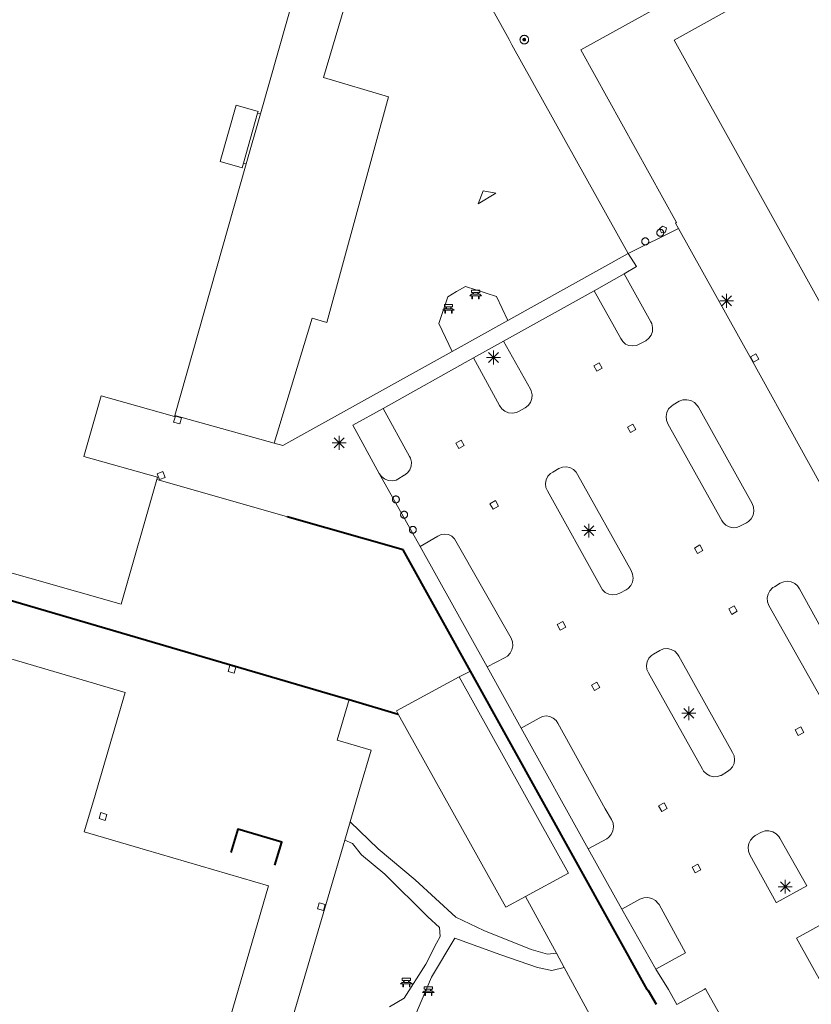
# Model space of a CAD drawing. Header units: metres. Extents: x 135779 to 137489, y 452643 to 455118.
# Tile 212 of 256: x 136831 to 136888, y 453399 to 453470. Entities that reach past the tile are written whole.
import ezdxf

# ---------------------------------------------------------------- set-up
doc = ezdxf.new("R2010")
doc.units = ezdxf.units.M
doc.linetypes.add('DGN_Style_4', pattern=[89.853097, 44.898487, -22.449243, 0.056123, -22.449243])
for name, color, linetype, lineweight in [('KTop_BTD_Groenvoorziening', 62, 'Continuous', 13), ('KTop_OTD_Onverhard', 15, 'Continuous', 13), ('KTop_OTD_Open verharding', 15, 'Continuous', 13), ('KTop_PAL_Afsluitpaal', 222, 'Continuous', 13), ('KTop_PAL_Lichtmast', 40, 'Continuous', 13), ('KTop_PND_Grondvlaksituatie van BAG-pand [tachy]', 1, 'Continuous', 13), ('KTop_PUT_Brandkraan of -put', 1, 'Continuous', 13), ('KTop_PUT_Inspectie- of rioolput', 15, 'Continuous', 13), ('KTop_PUT_Kolk', 15, 'Continuous', 13), ('KTop_SHD_Hek (l)', 15, 'DGN_Style_4', 40), ('KTop_SHD_Muur', 15, 'Continuous', 13), ('KTop_SHD_Muur (l)', 15, 'Continuous', 40), ('KTop_STM_Bank', 40, 'Continuous', 13), ('KTop_WGD_Rijbaan_Lokale weg', 251, 'Continuous', 13), ('KTop_WGD_Voetpad', 251, 'Continuous', 13)]:
    doc.layers.add(name, color=color, linetype=linetype, lineweight=lineweight)

# ---------------------------------------------------------------- blocks, each defined once
blk = doc.blocks.new('PAL_Lichtmast')
at = {"layer": 'KTop_PAL_Lichtmast'}
for p, q in [((-0.354, -0.354), (0.354, 0.354)), ((0.354, -0.354), (-0.354, 0.354)), ((0, -0.5), (0, 0.5)), ((-0.5, 0), (0.5, 0))]:
    blk.add_line(p, q, dxfattribs=at)
blk = doc.blocks.new('PAL_Afsluitpaal')
at = {"layer": 'KTop_PAL_Afsluitpaal', "flags": 128}
blk.add_lwpolyline([(0.25, 0), (0.249, 0.026), (0.245, 0.052), (0.238, 0.077), (0.228, 0.102), (0.217, 0.125), (0.202, 0.147), (0.186, 0.167), (0.167, 0.186), (0.147, 0.202), (0.125, 0.217), (0.102, 0.228), (0.077, 0.238), (0.052, 0.245), (0.026, 0.249), (0, 0.25), (-0.026, 0.249), (-0.052, 0.245), (-0.077, 0.238), (-0.102, 0.228), (-0.125, 0.217), (-0.147, 0.202), (-0.167, 0.186), (-0.186, 0.167), (-0.202, 0.147), (-0.217, 0.125), (-0.228, 0.102), (-0.238, 0.077), (-0.245, 0.052), (-0.249, 0.026), (-0.25, 0), (-0.249, -0.026), (-0.245, -0.052), (-0.238, -0.077), (-0.228, -0.102), (-0.217, -0.125), (-0.202, -0.147), (-0.186, -0.167), (-0.167, -0.186), (-0.147, -0.202), (-0.125, -0.217), (-0.102, -0.228), (-0.077, -0.238), (-0.052, -0.245), (-0.026, -0.249), (0, -0.25), (0.026, -0.249), (0.052, -0.245), (0.077, -0.238), (0.102, -0.228), (0.125, -0.217), (0.147, -0.202), (0.167, -0.186), (0.186, -0.167), (0.202, -0.147), (0.217, -0.125), (0.228, -0.102), (0.238, -0.077), (0.245, -0.052), (0.249, -0.026), (0.25, 0)], dxfattribs=at)
blk = doc.blocks.new('PUT_Kolk')
at = {"layer": 'KTop_PUT_Kolk', "flags": 128}
blk.add_lwpolyline([(0.225, -0.225), (0.225, 0.225), (-0.225, 0.225), (-0.225, -0.225), (0.225, -0.225)], dxfattribs=at)
blk = doc.blocks.new('PUT_Brandkraan_of_-put')
at = {"layer": 'KTop_PUT_Brandkraan of -put'}
for p, q in [((-0.25, 0.034), (0, 0.25)), ((-0.158, -0.25), (-0.25, 0.034)), ((0, 0.25), (0.25, 0.033)), ((0.25, 0.033), (0.158, -0.25)), ((0.158, -0.25), (-0.158, -0.25))]:
    blk.add_line(p, q, dxfattribs=at)
blk = doc.blocks.new('PUT_Inspectie-_of_rioolput')
at = {"layer": 'KTop_PUT_Inspectie- of rioolput', "flags": 128}
for points in [[(0.31, 0), (0.308, 0.032), (0.303, 0.064), (0.294, 0.095), (0.283, 0.126), (0.268, 0.155), (0.25, 0.182), (0.23, 0.207), (0.207, 0.23), (0.182, 0.25), (0.154, 0.268), (0.126, 0.283), (0.095, 0.294), (0.064, 0.303), (0.032, 0.308), (0, 0.309), (-0.032, 0.308), (-0.064, 0.303), (-0.096, 0.294), (-0.126, 0.283), (-0.155, 0.268), (-0.182, 0.25), (-0.207, 0.23), (-0.23, 0.207), (-0.25, 0.182), (-0.268, 0.154), (-0.283, 0.126), (-0.294, 0.095), (-0.303, 0.064), (-0.308, 0.032), (-0.309, 0), (-0.308, -0.032), (-0.303, -0.064), (-0.294, -0.096), (-0.283, -0.126), (-0.268, -0.155), (-0.25, -0.182), (-0.23, -0.207), (-0.207, -0.23), (-0.182, -0.25), (-0.155, -0.268), (-0.126, -0.283), (-0.096, -0.294), (-0.064, -0.303), (-0.032, -0.308), (0, -0.309), (0.032, -0.308), (0.064, -0.303), (0.095, -0.294), (0.126, -0.283), (0.155, -0.268), (0.182, -0.25), (0.207, -0.23), (0.23, -0.207), (0.25, -0.182), (0.268, -0.155), (0.283, -0.126), (0.294, -0.096), (0.303, -0.064), (0.308, -0.032), (0.31, 0)], [(0.095, 0), (0.094, 0.009), (0.092, 0.019), (0.09, 0.029), (0.086, 0.038), (0.082, 0.047), (0.076, 0.055), (0.07, 0.063), (0.063, 0.07), (0.055, 0.076), (0.047, 0.082), (0.038, 0.086), (0.029, 0.09), (0.019, 0.092), (0.009, 0.094), (0, 0.094), (-0.01, 0.094), (-0.02, 0.092), (-0.029, 0.09), (-0.039, 0.086), (-0.048, 0.082), (-0.056, 0.076), (-0.064, 0.07), (-0.071, 0.063), (-0.077, 0.055), (-0.082, 0.047), (-0.087, 0.038), (-0.09, 0.029), (-0.093, 0.019), (-0.094, 0.009), (-0.095, 0), (-0.094, -0.01), (-0.093, -0.02), (-0.09, -0.029), (-0.087, -0.039), (-0.082, -0.048), (-0.077, -0.056), (-0.071, -0.064), (-0.064, -0.071), (-0.056, -0.077), (-0.047, -0.082), (-0.039, -0.087), (-0.029, -0.09), (-0.02, -0.093), (-0.01, -0.094), (0, -0.095), (0.009, -0.094), (0.019, -0.093), (0.029, -0.09), (0.038, -0.087), (0.047, -0.082), (0.055, -0.077), (0.063, -0.071), (0.07, -0.064), (0.076, -0.056), (0.082, -0.047), (0.086, -0.039), (0.09, -0.029), (0.092, -0.02), (0.094, -0.01), (0.095, 0)], [(0.035, 0), (0.034, 0.003), (0.034, 0.007), (0.033, 0.01), (0.031, 0.014), (0.03, 0.017), (0.028, 0.02), (0.026, 0.023), (0.023, 0.026), (0.02, 0.028), (0.017, 0.03), (0.014, 0.031), (0.01, 0.033), (0.007, 0.034), (0.003, 0.034), (0, 0.034), (-0.004, 0.034), (-0.007, 0.034), (-0.011, 0.033), (-0.014, 0.031), (-0.018, 0.03), (-0.021, 0.028), (-0.023, 0.026), (-0.026, 0.023), (-0.028, 0.02), (-0.03, 0.017), (-0.032, 0.014), (-0.033, 0.01), (-0.034, 0.007), (-0.035, 0.003), (-0.035, 0), (-0.035, -0.004), (-0.034, -0.007), (-0.033, -0.011), (-0.032, -0.014), (-0.03, -0.018), (-0.028, -0.021), (-0.026, -0.023), (-0.023, -0.026), (-0.021, -0.028), (-0.017, -0.03), (-0.014, -0.032), (-0.011, -0.033), (-0.007, -0.034), (-0.004, -0.035), (0, -0.035), (0.003, -0.035), (0.007, -0.034), (0.01, -0.033), (0.014, -0.032), (0.017, -0.03), (0.02, -0.028), (0.023, -0.026), (0.026, -0.023), (0.028, -0.021), (0.03, -0.017), (0.031, -0.014), (0.033, -0.011), (0.034, -0.007), (0.034, -0.004), (0.035, 0)], [(0.01, 0.02), (0.007, 0.02), (0.005, 0.021), (0.003, 0.022), (0.001, 0.022), (-0.001, 0.022), (-0.004, 0.022), (-0.006, 0.021), (-0.008, 0.02), (-0.01, 0.019), (-0.012, 0.018), (-0.014, 0.017), (-0.016, 0.015), (-0.017, 0.013), (-0.019, 0.012), (-0.02, 0.009), (-0.021, 0.007), (-0.022, 0.005), (-0.022, 0.003), (-0.022, 0.001), (-0.022, -0.001), (-0.022, -0.004), (-0.022, -0.006), (-0.021, -0.008), (-0.02, -0.01), (-0.019, -0.012), (-0.017, -0.014), (-0.016, -0.016), (-0.014, -0.017), (-0.012, -0.019), (-0.01, -0.02), (-0.008, -0.021), (-0.006, -0.022), (-0.003, -0.022), (-0.001, -0.022), (0.001, -0.022), (0.003, -0.022), (0.005, -0.022), (0.008, -0.021), (0.01, -0.02), (0.012, -0.019), (0.014, -0.017), (0.015, -0.016), (0.017, -0.014), (0.018, -0.012), (0.02, -0.01), (0.02, -0.008), (0.021, -0.006), (0.022, -0.003), (0.022, -0.001), (0.022, 0.001), (0.022, 0.003), (0.021, 0.005), (0.02, 0.008), (0.019, 0.01), (0.018, 0.012), (0.017, 0.014), (0.015, 0.015), (0.013, 0.017), (0.012, 0.018), (0.01, 0.02)]]:
    blk.add_lwpolyline(points, dxfattribs=at)
blk = doc.blocks.new('STM_Bank')
at = {"layer": 'KTop_STM_Bank'}
for p, q in [((-0.416, -0.089), (-0.298, 0.019)), ((-0.298, 0.314), (0.298, 0.314)), ((-0.298, 0.143), (-0.298, 0.314)), ((-0.2, 0.143), (-0.298, 0.143)), ((-0.298, 0.019), (-0.2, 0.019)), ((-0.2, 0.019), (-0.2, 0.143)), ((0.157, 0.143), (-0.154, 0.143)), ((-0.154, 0.143), (-0.154, 0.019)), ((-0.154, 0.019), (0.157, 0.019)), ((0.157, 0.019), (0.157, 0.143)), ((0.298, 0.143), (0.203, 0.143)), ((0.203, 0.143), (0.203, 0.019)), ((0.203, 0.019), (0.298, 0.019)), ((0.298, 0.314), (0.298, 0.143)), ((0.298, 0.019), (0.416, -0.089)), ((-0.259, -0.089), (-0.416, -0.089)), ((-0.259, -0.315), (-0.259, -0.089)), ((-0.213, -0.315), (-0.259, -0.315)), ((0.216, -0.089), (-0.213, -0.089)), ((-0.213, -0.089), (-0.213, -0.315)), ((0.216, -0.305), (0.216, -0.089)), ((0.259, -0.305), (0.216, -0.305)), ((0.416, -0.089), (0.259, -0.089)), ((0.259, -0.089), (0.259, -0.305))]:
    blk.add_line(p, q, dxfattribs=at)

msp = doc.modelspace()

# ---------------------------------------------------------------- linework, layer by layer
at = {"layer": 'KTop_BTD_Groenvoorziening', "flags": 128}
for points in [[(136862.745, 453473.973), (136855.49, 453476.01), (136852.44, 453465.71), (136857.11, 453464.3), (136852.68, 453448.04), (136851.62, 453448.36), (136848.892, 453439.35)], [(136857.824, 453419.84), (136854.284, 453420.876)]]:
    msp.add_lwpolyline(points, dxfattribs=at)
at = {"layer": 'KTop_OTD_Onverhard', "flags": 128}
for points in [[(136863.57, 453456.6), (136863.93, 453457.54), (136864.85, 453457.36), (136863.57, 453456.6)], [(136854.351, 453412.072), (136856.377, 453410.135), (136859.043, 453407.894), (136861.966, 453405.203), (136863.983, 453404.237), (136867.389, 453402.886), (136868.573, 453402.547), (136869.204, 453402.621)], [(136857.191, 453398.751), (136858.241, 453399.38), (136859.798, 453401.827), (136860.578, 453403.325), (136860.838, 453403.813), (136860.796, 453404.467), (136859.961, 453405.231), (136856.863, 453408.308), (136855.179, 453409.698), (136854.529, 453410.514), (136853.963, 453410.752)], [(136869.777, 453401.57), (136868.889, 453401.364), (136867.843, 453401.583), (136865.196, 453402.484), (136861.89, 453403.698), (136860.224, 453400.871), (136858.659, 453397.196)]]:
    msp.add_lwpolyline(points, dxfattribs=at)
at = {"layer": 'KTop_OTD_Open verharding', "flags": 128}
msp.add_lwpolyline([(136861.693, 453445.965), (136860.741, 453447.977), (136861.397, 453449.901), (136862.023, 453450.279), (136862.657, 453450.644), (136864.896, 453449.922), (136865.71, 453448.201)], dxfattribs=at)
at = {"layer": 'KTop_PND_Grondvlaksituatie van BAG-pand [tachy]', "flags": 128}
for points in [[(136900.046, 453428.158), (136877.688, 453468.385), (136903.72, 453482.87), (136908.102, 453474.985)], [(136847.891, 453463.075), (136850.444, 453472.07)], [(136846.668, 453459.534), (136846.573, 453459.197), (136845.002, 453459.648), (136846.151, 453463.698), (136847.722, 453463.247), (136847.689, 453463.132)], [(136847.891, 453463.075), (136847.689, 453463.132)], [(136841.723, 453441.349), (136846.87, 453459.477)], [(136846.668, 453459.534), (136846.87, 453459.477)], [(136840.422, 453436.74), (136840.47, 453436.91), (136835.181, 453438.401), (136836.411, 453442.761), (136841.701, 453441.271), (136841.723, 453441.349)], [(136840.422, 453436.74), (136837.871, 453427.751), (136827.984, 453430.557)], [(136844.102, 453392.428), (136848.486, 453407.463), (136839.608, 453410.067), (136835.21, 453411.349), (136835.869, 453413.597), (136838.147, 453421.389), (136825.163, 453425.205), (136822.635, 453425.942), (136821.668, 453422.674), (136817.291, 453407.682), (136814.784, 453399.11), (136814.7, 453399.134), (136814.644, 453398.942), (136814.728, 453398.918)], [(136857.824, 453419.84), (136857.7, 453420.062), (136862.206, 453422.524)], [(136866.986, 453406.695), (136870.07, 453408.38), (136862.206, 453422.524)], [(136866.986, 453406.695), (136865.564, 453405.918), (136857.824, 453419.84)]]:
    msp.add_lwpolyline(points, dxfattribs=at)
at = {"layer": 'KTop_SHD_Hek (l)', "flags": 128}
for points in [[(136875.752, 453400), (136858.18, 453431.66), (136840.422, 453436.74)], [(136827.466, 453428.732), (136853.678, 453421.053), (136854.284, 453420.876), (136857.824, 453419.84)], [(136875.83, 453399.86), (136875.752, 453400)], [(136875.827, 453399.921), (136876.384, 453398.93)], [(136875.827, 453399.921), (136876.384, 453398.93)]]:
    msp.add_lwpolyline(points, dxfattribs=at)
at = {"layer": 'KTop_SHD_Muur', "flags": 128}
for points in [[(136847.689, 453463.132), (136846.668, 453459.534)], [(136846.87, 453459.477), (136847.891, 453463.075)]]:
    msp.add_lwpolyline(points, dxfattribs=at)
at = {"layer": 'KTop_SHD_Muur (l)', "flags": 128}
msp.add_lwpolyline([(136848.932, 453408.947), (136849.429, 453410.611), (136846.267, 453411.549), (136845.769, 453409.871)], dxfattribs=at)
at = {"layer": 'KTop_WGD_Rijbaan_Lokale weg', "flags": 128}
for points in [[(136878.01, 453454.814), (136874.37, 453453.02)], [(136878.01, 453454.814), (136883.27, 453445.37), (136890.22, 453432.79), (136894.52, 453425.1), (136900.046, 453428.158)], [(136874.37, 453453.02), (136874.972, 453452.073), (136874.087, 453451.548)], [(136871.92, 453450.33), (136873.84, 453446.9), (136873.984, 453446.672), (136874.189, 453446.495), (136874.436, 453446.386), (136874.704, 453446.354), (136874.97, 453446.401), (136875.16, 453446.49), (136875.64, 453446.73), (136875.862, 453446.907), (136876.027, 453447.139), (136876.12, 453447.407), (136876.136, 453447.69), (136876.072, 453447.967), (136876.01, 453448.1), (136874.087, 453451.548)], [(136871.92, 453450.33), (136865.4, 453446.7)], [(136863.24, 453445.51), (136865.11, 453442.06), (136865.276, 453441.828), (136865.5, 453441.652), (136865.764, 453441.544), (136866.047, 453441.513), (136866.328, 453441.562), (136866.49, 453441.63), (136866.95, 453441.89), (136867.174, 453442.065), (136867.341, 453442.295), (136867.438, 453442.563), (136867.457, 453442.847), (136867.396, 453443.125), (136867.34, 453443.25), (136865.4, 453446.7)], [(136863.24, 453445.51), (136856.73, 453441.86)], [(136882.46, 453433.39), (136882.91, 453433.61), (136883.05, 453433.705), (136883.244, 453433.914), (136883.374, 453434.169), (136883.428, 453434.449), (136883.403, 453434.734), (136883.3, 453435), (136879.44, 453441.95), (136879.357, 453442.076), (136879.151, 453442.28), (136878.897, 453442.42), (136878.614, 453442.486), (136878.325, 453442.472), (136878.05, 453442.38), (136877.63, 453442.12), (136877.487, 453442.024), (136877.293, 453441.817), (136877.164, 453441.565), (136877.111, 453441.286), (136877.137, 453441.004), (136877.24, 453440.74), (136881.13, 453433.79), (136881.219, 453433.646), (136881.415, 453433.452), (136881.658, 453433.321), (136881.928, 453433.265), (136882.203, 453433.289), (136882.46, 453433.39)], [(136856.44, 453437.18), (136856.608, 453436.95), (136856.833, 453436.776), (136857.097, 453436.671), (136857.38, 453436.644), (136857.659, 453436.696), (136857.79, 453436.75), (136858.25, 453437.04), (136858.276, 453437.06), (136858.475, 453437.211), (136858.643, 453437.438), (136858.742, 453437.703), (136858.762, 453437.984), (136858.703, 453438.261), (136858.64, 453438.4), (136856.73, 453441.86)], [(136856.44, 453437.18), (136859.39, 453431.91)], [(136873.77, 453428.55), (136874.23, 453428.78), (136874.378, 453428.884), (136874.567, 453429.095), (136874.688, 453429.35), (136874.734, 453429.629), (136874.701, 453429.91), (136874.59, 453430.17), (136870.73, 453437.1), (136870.628, 453437.267), (136870.43, 453437.461), (136870.185, 453437.591), (136869.914, 453437.646), (136869.638, 453437.622), (136869.38, 453437.52), (136868.94, 453437.27), (136868.784, 453437.172), (136868.594, 453436.968), (136868.47, 453436.719), (136868.421, 453436.444), (136868.452, 453436.167), (136868.56, 453435.91), (136872.43, 453428.96), (136872.536, 453428.786), (136872.732, 453428.595), (136872.975, 453428.468), (136873.244, 453428.417), (136873.517, 453428.445), (136873.77, 453428.55)], [(136864.22, 453423.25), (136865.53, 453423.92), (136865.681, 453424.019), (136865.877, 453424.224), (136866.008, 453424.475), (136866.064, 453424.753), (136866.041, 453425.035), (136865.94, 453425.3), (136861.867, 453432.465), (136861.676, 453432.647), (136861.439, 453432.764), (136861.178, 453432.804), (136860.917, 453432.765), (136860.68, 453432.65), (136859.39, 453431.91)], [(136890.56, 453421.89), (136886.71, 453428.85), (136886.576, 453429.066), (136886.372, 453429.25), (136886.124, 453429.369), (136885.852, 453429.411), (136885.58, 453429.374), (136885.33, 453429.26), (136884.91, 453429.01), (136884.807, 453428.943), (136884.776, 453428.923), (136884.581, 453428.722), (136884.451, 453428.474), (136884.395, 453428.2), (136884.419, 453427.921), (136884.52, 453427.66), (136888.42, 453420.72)], [(136881.033, 453415.404), (136881.08, 453415.42), (136881.53, 453415.71), (136881.716, 453415.832), (136881.895, 453416.035), (136882.008, 453416.282), (136882.043, 453416.55), (136882, 453416.817), (136881.88, 453417.06), (136878.03, 453424.01), (136877.933, 453424.163), (136877.731, 453424.36), (136877.482, 453424.493), (136877.206, 453424.551), (136876.924, 453424.529), (136876.65, 453424.42), (136876.19, 453424.15), (136876.056, 453424.058), (136875.867, 453423.854), (136875.745, 453423.605), (136875.698, 453423.331), (136875.73, 453423.055), (136875.84, 453422.8), (136879.73, 453415.86), (136879.811, 453415.728), (136880.008, 453415.525), (136880.254, 453415.384), (136880.529, 453415.317), (136880.812, 453415.329), (136881.033, 453415.404)], [(136864.22, 453423.25), (136866.66, 453418.82)], [(136871.5, 453410.13), (136872.83, 453410.84), (136872.966, 453410.949), (136873.155, 453411.163), (136873.277, 453411.421), (136873.324, 453411.703), (136873.29, 453411.987), (136873.18, 453412.25), (136872.73, 453413.02), (136869.31, 453419.18), (136869.186, 453419.372), (136868.984, 453419.552), (136868.738, 453419.665), (136868.47, 453419.702), (136868.203, 453419.659), (136867.96, 453419.54), (136866.66, 453418.82)], [(136885.046, 453406.268), (136885.05, 453406.26), (136887.24, 453407.45), (136885.3, 453410.89), (136885.225, 453411.015), (136885.032, 453411.219), (136884.79, 453411.361), (136884.517, 453411.43), (136884.237, 453411.419), (136883.97, 453411.33), (136883.53, 453411.08), (136883.389, 453410.966), (136883.196, 453410.763), (136883.069, 453410.513), (136883.017, 453410.238), (136883.045, 453409.96), (136883.15, 453409.7), (136885.046, 453406.268)], [(136871.5, 453410.13), (136873.922, 453405.777)], [(136876.36, 453401.45), (136878.51, 453402.64), (136876.6, 453406.11), (136876.543, 453406.193), (136876.337, 453406.399), (136876.082, 453406.541), (136875.799, 453406.61), (136875.508, 453406.599), (136875.22, 453406.5), (136873.922, 453405.777)], [(136886.5, 453403.68), (136888.49, 453400.11), (136888.557, 453400), (136888.58, 453399.962), (136888.776, 453399.766), (136889.018, 453399.634), (136889.288, 453399.577), (136889.563, 453399.6), (136889.82, 453399.7), (136890.28, 453399.98), (136890.31, 453400), (136890.388, 453400.051), (136890.587, 453400.25), (136890.723, 453400.498), (136890.784, 453400.773), (136890.766, 453401.055), (136890.67, 453401.32), (136888.63, 453404.87), (136886.5, 453403.68)], [(136876.36, 453401.45), (136877.289, 453400), (136877.893, 453398.905)], [(136877.893, 453398.905), (136879.843, 453400), (136879.95, 453400.06), (136879.983, 453400), (136881.94, 453396.49), (136882.051, 453396.231), (136882.085, 453395.951), (136882.039, 453395.673), (136881.918, 453395.419), (136881.73, 453395.209), (136881.59, 453395.11), (136880.139, 453394.354)]]:
    msp.add_lwpolyline(points, dxfattribs=at)
at = {"layer": 'KTop_WGD_Voetpad', "flags": 128}
for points in [[(136908.903, 453477.364), (136904.03, 453486.06), (136887.58, 453476.88), (136870.963, 453467.682), (136877.87, 453455.26), (136877.79, 453455.21), (136878.01, 453454.814)], [(136874.37, 453453.02), (136866.01, 453468.06), (136865.802, 453468.436), (136862.745, 453473.973)], [(136865.71, 453448.201), (136874.37, 453453.02)], [(136874.087, 453451.548), (136871.92, 453450.33)], [(136861.693, 453445.965), (136865.71, 453448.201)], [(136865.4, 453446.7), (136863.24, 453445.51)], [(136848.892, 453439.35), (136849.5, 453439.18), (136861.693, 453445.965)], [(136856.73, 453441.86), (136854.55, 453440.65), (136856.44, 453437.18)], [(136848.892, 453439.35), (136841.723, 453441.349)], [(136862.206, 453422.524), (136863.026, 453422.929), (136858.18, 453431.66), (136840.422, 453436.74)], [(136859.39, 453431.91), (136864.22, 453423.25)], [(136827.984, 453430.557), (136827.466, 453428.732), (136853.678, 453421.053), (136854.284, 453420.876)], [(136854.284, 453420.876), (136853.411, 453417.944), (136855.871, 453417.226), (136855.037, 453414.413), (136854.351, 453412.072)], [(136866.66, 453418.82), (136871.5, 453410.13)], [(136854.351, 453412.072), (136853.963, 453410.752)], [(136853.963, 453410.752), (136847.974, 453390.334), (136845.406, 453381.674), (136860.369, 453390.053), (136871.029, 453395.974), (136871.599, 453398.223), (136869.777, 453401.57)], [(136869.204, 453402.621), (136866.986, 453406.695)], [(136873.922, 453405.777), (136876.36, 453401.45)], [(136869.777, 453401.57), (136869.204, 453402.621)]]:
    msp.add_lwpolyline(points, dxfattribs=at)

# ---------------------------------------------------------------- block references
at = {"layer": 'KTop_PAL_Afsluitpaal'}
for p in [(136875.611, 453453.89), (136876.691, 453454.51), (136857.651, 453435.3), (136858.241, 453434.2), (136858.871, 453433.11)]:
    msp.add_blockref('PAL_Afsluitpaal', p, dxfattribs=at)
at = {"layer": 'KTop_PAL_Lichtmast'}
for p in [(136881.471, 453449.61), (136864.681, 453445.53), (136853.561, 453439.38), (136871.551, 453433.05), (136878.741, 453419.89), (136885.691, 453407.4)]:
    msp.add_blockref('PAL_Lichtmast', p, dxfattribs=at)
at = {"layer": 'KTop_PUT_Brandkraan of -put', "rotation": 296.2367121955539}
msp.add_blockref('PUT_Brandkraan_of_-put', (136876.921, 453454.76), dxfattribs=at)
at = {"layer": 'KTop_PUT_Inspectie- of rioolput', "rotation": 118.9072964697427}
msp.add_blockref('PUT_Inspectie-_of_rioolput', (136866.896, 453468.427), dxfattribs=at)
at = {"layer": 'KTop_PUT_Kolk'}
for p, rotation in [((136883.489, 453445.492), 209.1163807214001), ((136872.209, 453444.842), 299.5977537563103), ((136841.921, 453441.031), 74.41943266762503), ((136874.634, 453440.428), 119.0222701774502), ((136862.267, 453439.273), 298.6765886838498), ((136840.747, 453437.017), 201.1206286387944), ((136864.732, 453434.908), 119.4384896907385), ((136879.45, 453431.713), 299.5387822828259), ((136881.933, 453427.327), 118.8892048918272), ((136869.578, 453426.191), 298.9946587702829), ((136845.852, 453423.052), 73.67166207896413), ((136872.034, 453421.83), 118.8793166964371), ((136886.717, 453418.603), 298.8953194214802), ((136876.878, 453413.132), 298.9735202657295), ((136836.557, 453412.454), 163.6615290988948), ((136879.302, 453408.708), 118.7188436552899), ((136852.281, 453405.953), 343.6525519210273)]:
    msp.add_blockref('PUT_Kolk', p, dxfattribs=dict(at, rotation=rotation))
at = {"layer": 'KTop_STM_Bank'}
for p in [(136863.387, 453450.066), (136861.437, 453449.023), (136858.403, 453400.49), (136859.987, 453399.865)]:
    msp.add_blockref('STM_Bank', p, dxfattribs=at)

doc.saveas('drawing.dxf')
